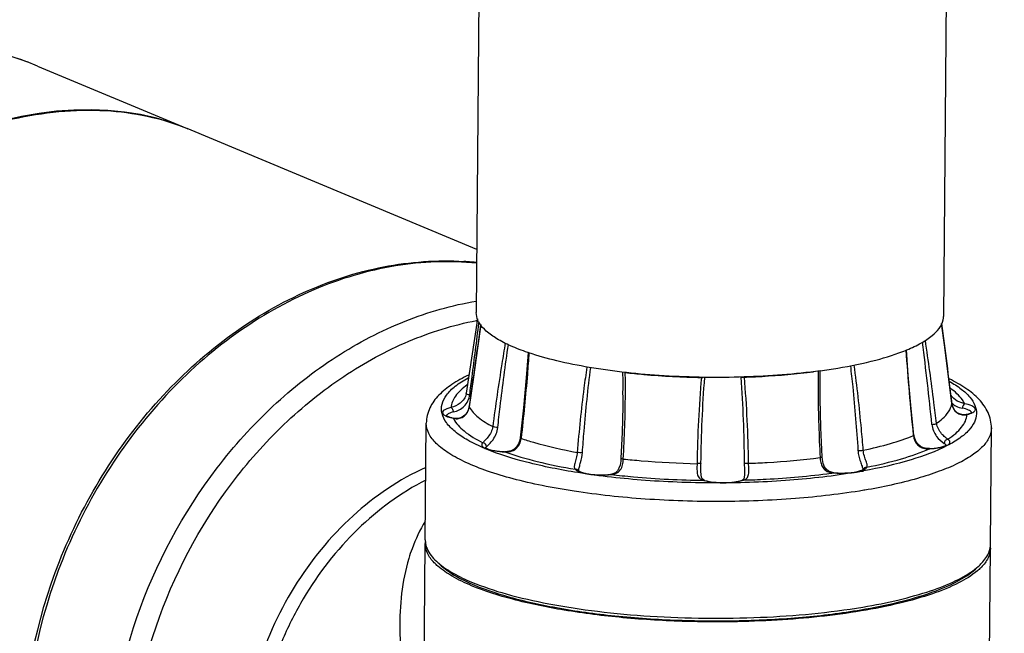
# Model space of a CAD drawing. Header units: millimetres. Extents: x 12 to 2508, y 25 to 1770.
# Tile 51 of 57: x 2218 to 2349, y 1262 to 1343. Entities that reach past the tile are written whole.
import ezdxf

# ---------------------------------------------------------------- set-up
doc = ezdxf.new("R2010")
doc.units = ezdxf.units.MM
for name, color, linetype in [('ARM2_ABL99', 7, 'Continuous'), ('COVER_M_PBL92', 7, 'Continuous'), ('FLANGE_J3_PBL106', 7, 'Continuous'), ('FLANGE_J4_PBL100', 7, 'Continuous'), ('HOLDER_M_PBL95', 7, 'Continuous'), ('HOLDER_S_PBL103', 7, 'Continuous'), ('MODULE_M_ABL91', 7, 'Continuous'), ('MODULE_S_ABL102', 7, 'Continuous'), ('new_view_8_VBL72', 7, 'Continuous'), ('PIPE2_PBL101', 7, 'Continuous')]:
    doc.layers.add(name, color=color, linetype=linetype)

# ---------------------------------------------------------------- blocks, each defined once
blk = doc.blocks.new('COVER_M_PBL92', base_point=(3020.23, 1922.8))
at = {"layer": 'COVER_M_PBL92', "color": 7}
blk.add_line((3042.84, 1974.61), (3062.7, 1966.31), dxfattribs=at)
blk.add_ellipse((3030.02, 1917.11), major_axis=(40.55, 44.19), ratio=0.660707, start_param=0.235353, end_param=3.372099, dxfattribs=at)
blk.add_open_spline([(3042.84, 1974.61), (3040.63, 1975.54), (3036, 1976.99), (3026.26, 1978.19), (3013.56, 1976.35), (2999.38, 1969.31), (2991.39, 1962.03), (2987.83, 1957.89)], degree=3, knots=[0, 0, 0, 0, 0.117403, 0.235789, 0.478098, 0.732691, 1, 1, 1, 1], dxfattribs=at)
at = {"layer": 'COVER_M_PBL92', "color": 2}
blk.add_open_spline([(3042.84, 1974.61), (3039.47, 1976.02), (3032.18, 1977.88), (3024.68, 1977.59), (3020.98, 1976.97)], degree=3, knots=[0, 0, 0, 0, 0.493081, 1, 1, 1, 1], dxfattribs=at)
blk = doc.blocks.new('HOLDER_M_PBL95', base_point=(3040.63, 1896.15))
at = {"layer": 'HOLDER_M_PBL95', "color": 7}
for p, q in [((3062.7, 1966.3), (3062.8, 1966.26)), ((3101.13, 1950.23), (3062.7, 1966.3))]:
    blk.add_line(p, q, dxfattribs=at)
for centre, radius, start, end in [((3096.91, 1909.13), 39.6, 84.8765, 86.3685), ((3096.93, 1909.42), 39.31, 83.8645, 84.8758)]:
    blk.add_arc(centre, radius, start, end, dxfattribs=at)
for points, knots in [([(2981.6, 1908.9), (2982.63, 1913.25), (2985.75, 1922.04), (2995.37, 1938.77), (3009.35, 1953.23), (3026.07, 1963.35), (3038.98, 1967.99), (3051.45, 1969.31), (3059.29, 1967.72), (3062.7, 1966.3)], [0, 0, 0, 0, 0.122291, 0.253252, 0.526603, 0.660631, 0.78591, 0.899046, 1, 1, 1, 1]), ([(3040.87, 1884.1), (3040.94, 1892.49), (3044.38, 1909.39), (3055.52, 1927.61), (3067.68, 1938.76), (3077.79, 1944.82), (3088.51, 1948.34), (3095.86, 1948.87), (3099.42, 1948.65)], [0, 0, 0, 0, 0.261606, 0.52432, 0.651308, 0.773023, 0.889029, 1, 1, 1, 1])]:
    blk.add_open_spline(points, degree=3, knots=knots, dxfattribs=at)
blk = doc.blocks.new('MODULE_M_ABL91', base_point=(3040.63, 1896.15))
at = {"layer": 'COVER_M_PBL92'}
blk.add_blockref('COVER_M_PBL92', (3020.23, 1922.8), dxfattribs=at)
at = {"layer": 'HOLDER_M_PBL95'}
blk.add_blockref('HOLDER_M_PBL95', (3040.63, 1896.15), dxfattribs=at)
blk = doc.blocks.new('FLANGE_J4_PBL100', base_point=(3131.87, 1920.96))
at = {"layer": 'FLANGE_J4_PBL100', "color": 7}
for p, q in [((3101.21, 1941.01), (3099.74, 1931.14)), ((3101.21, 1941.02), (3101.13, 1940.47)), ((3146.7, 1933.79), (3146.7, 1934.01)), ((3099.74, 1931.14), (3099.73, 1931.07)), ((3099.73, 1931.07), (3099.73, 1931.07)), ((3120.53, 1930.91), (3120.53, 1930.91)), ((3164.05, 1930.89), (3164.04, 1930.92)), ((3164.05, 1930.89), (3164.05, 1930.9)), ((3098.1, 1927.83), (3098.1, 1927.83)), ((3166.07, 1928.33), (3166.07, 1928.33)), ((3094.3, 1911.67), (3094.43, 1927.18)), ((3169.3, 1911.03), (3169.43, 1926.53)), ((3114.61, 1920.87), (3114.61, 1920.87)), ((3130.87, 1921.11), (3130.87, 1921.11)), ((3118.88, 1920.37), (3118.87, 1920.37)), ((3131.39, 1919.57), (3131.39, 1919.57)), ((3136.67, 1920.47), (3136.67, 1920.47)), ((3148.51, 1920.59), (3148.51, 1920.59)), ((3096.25, 1908.39), (3095.77, 1908.84)), ((3167.3, 1907.78), (3167.78, 1908.22))]:
    blk.add_line(p, q, dxfattribs=at)
at = {"layer": 'FLANGE_J4_PBL100', "color": 2}
for p, q in [((3101.42, 1940.44), (3101.44, 1940.62)), ((3146.7, 1934.01), (3146.7, 1934.13)), ((3100.12, 1929.32), (3100.13, 1929.29)), ((3100.13, 1929.29), (3100.13, 1929.32)), ((3164.19, 1929.77), (3164.19, 1929.76)), ((3098.01, 1927.82), (3098.1, 1927.83)), ((3166.07, 1928.33), (3166.19, 1928.32)), ((3107.02, 1925.2), (3107.01, 1925.14)), ((3107.02, 1925.2), (3107.01, 1925.14)), ((3159.06, 1925.58), (3159.07, 1925.52)), ((3159.06, 1925.58), (3159.07, 1925.52)), ((3104.84, 1923.36), (3104.85, 1923.38)), ((3161.22, 1923.8), (3161.25, 1923.78)), ((3161.23, 1923.77), (3161.25, 1923.78)), ((3161.23, 1923.77), (3161.25, 1923.78)), ((3152.41, 1920.83), (3152.38, 1920.83)), ((3152.45, 1920.82), (3152.42, 1920.81)), ((3118.94, 1920.36), (3118.88, 1920.37)), ((3131.39, 1919.57), (3131.25, 1919.57)), ((3148.12, 1920.53), (3148.24, 1920.54)), ((3148.51, 1920.59), (3148.46, 1920.58)), ((3151.41, 1920.64), (3151.53, 1920.66)), ((3152.62, 1918.27), (3152.49, 1918.25))]:
    blk.add_line(p, q, dxfattribs=at)
at = {"layer": 'FLANGE_J4_PBL100', "color": 7}
for points in [[(3164.19, 1929.77), (3163.67, 1933.71), (3163.18, 1937.57), (3162.82, 1940.41)], [(3101.65, 1940.27), (3101.23, 1937.14), (3100.69, 1933.27), (3100.12, 1929.32)], [(3107.94, 1936.56), (3107.68, 1933.2), (3107.32, 1929.22), (3106.9, 1925.21)], [(3159.15, 1925.59), (3158.75, 1929.56), (3158.4, 1933.56), (3158.16, 1936.91)], [(3146.96, 1922.69), (3146.79, 1926.58), (3146.71, 1930.42), (3146.7, 1933.79)], [(3120.53, 1930.91), (3120.51, 1929.38), (3120.42, 1925.94), (3120.26, 1922.5)], [(3100.12, 1929.32), (3100.05, 1929.02), (3099.85, 1928.58), (3099.55, 1928.22), (3099.2, 1927.98), (3098.82, 1927.84), (3098.41, 1927.79), (3098.1, 1927.83)], [(3166.07, 1928.33), (3165.74, 1928.29), (3165.31, 1928.36), (3164.9, 1928.56), (3164.54, 1928.91), (3164.28, 1929.39), (3164.19, 1929.77)], [(3106.9, 1925.21), (3106.84, 1924.9), (3106.68, 1924.42), (3106.42, 1924.01), (3106.09, 1923.7), (3105.69, 1923.5), (3105.22, 1923.39), (3104.85, 1923.38)], [(3161.22, 1923.8), (3160.87, 1923.8), (3160.4, 1923.89), (3160, 1924.09), (3159.65, 1924.39), (3159.38, 1924.79), (3159.21, 1925.26), (3159.15, 1925.59)], [(3120.26, 1922.5), (3120.23, 1922.14), (3120.14, 1921.61), (3120, 1921.18), (3119.81, 1920.84), (3119.53, 1920.59), (3119.17, 1920.43), (3118.88, 1920.37)], [(3148.51, 1920.59), (3148.2, 1920.64), (3147.8, 1920.79), (3147.48, 1921.04), (3147.26, 1921.38), (3147.09, 1921.81), (3146.99, 1922.33), (3146.96, 1922.69)], [(3131.39, 1919.57), (3131.24, 1919.63), (3131.06, 1919.79), (3130.96, 1920), (3130.9, 1920.32), (3130.87, 1920.79), (3130.87, 1921.11)], [(3136.67, 1920.47), (3136.66, 1920.31), (3136.63, 1919.98), (3136.56, 1919.78), (3136.46, 1919.66), (3136.34, 1919.6)]]:
    blk.add_lwpolyline(points, dxfattribs=at)
at = {"layer": 'FLANGE_J4_PBL100', "color": 2}
for centre, radius, start, end in [((5353.96, 2216.89), 2208.52, 187.19171, 187.47025), ((2250.17, 2053.48), 858.99, 351.68881, 352.42575), ((2712.53, 1881.36), 451.31, 5.8051, 7.2024), ((3441.64, 1955.86), 284.2, 183.8296, 186.1162), ((2948.51, 1932.44), 172.03, 359.4925, 0.5011), ((3157.81, 1923.21), 10.57, 54.1944, 54.4663), ((3165.82, 1931.64), 2.45, 227.6662, 229.8137), ((3165.87, 1931.69), 2.52, 229.8365, 235.7804), ((3166.52, 1928.49), 0.279, 23.8073, 26.1956), ((3166.53, 1928.5), 0.265, 21.6977, 23.8042), ((3166.54, 1928.5), 0.257, 20.4318, 21.6926), ((3097.97, 1930.03), 2.13, 243.7545, 245.38), ((3097.35, 1928.08), 0.258, 156.4753, 158.9088), ((3101.08, 1929.35), 3.43, 206.4899, 207.2401), ((3098.47, 1929.64), 1.88, 255.8308, 258.5854), ((3098.46, 1929.59), 1.83, 258.5774, 263.4173), ((3165.76, 1929.75), 1.49, 278.0552, 286.6485), ((3163.7, 1928.51), 2.49, 354.9997, 355.6757), ((3165.83, 1930.74), 2.42, 291.4393, 294.1081), ((3112.91, 1949.22), 27.58, 247.1409, 247.3852), ((3161.01, 1926.61), 2.84, 268.8007, 274.3009), ((3160.99, 1926.86), 3.09, 274.2323, 274.7692), ((3115.36, 1922.38), 1.78, 240.9894, 243.5301), ((3138.53, 1997.13), 77.57, 279.646, 280.313), ((3151.5, 1923), 2.25, 293.0657, 294.4276), ((3151.58, 1922.82), 2.05, 294.4343, 295.3736), ((3117.83, 1930.14), 9.85, 276.0908, 276.4197), ((3132.62, 1924.09), 4.72, 253.1729, 254.7288), ((3135.34, 1922.85), 3.45, 287.2813, 289.9498), ((3136.16, 2008.31), 88.59, 277.8321, 277.9812), ((3148.65, 1923.64), 3.07, 263.0394, 266.5342), ((3149.49, 1931.58), 11.05, 264.665, 264.8746)]:
    blk.add_arc(centre, radius, start, end, dxfattribs=at)
at = {"layer": 'FLANGE_J4_PBL100', "color": 7}
for centre, radius, start, end in [((3097.06, 1911.65), 2.76, 179.5514, 189.4839), ((3097.16, 1911.66), 2.86, 189.4642, 191.9054), ((3166.4, 1911.08), 2.9, 344.5146, 349.5802), ((3166.54, 1911.05), 2.76, 349.5791, 359.4651), ((3101.56, 1915), 8.45, 226.806, 230.5711), ((3102.19, 1915.75), 9.43, 230.5129, 231.0318), ((3161.29, 1915.5), 9.75, 307.3316, 307.9375)]:
    blk.add_arc(centre, radius, start, end, dxfattribs=at)
at = {"layer": 'FLANGE_J4_PBL100', "color": 2}
for points, knots in [([(3100.2, 1930.93), (3100.3, 1931.72), (3100.71, 1934.89), (3101.12, 1938.07), (3101.42, 1940.44)], [0, 0, 0, 0, 0.251399, 1, 1, 1, 1]), ([(3104.91, 1937.81), (3104.76, 1936.89), (3104.15, 1933.2), (3103.62, 1929.5), (3103.25, 1926.71)], [0, 0, 0, 0, 0.24854, 1, 1, 1, 1]), ([(3162.15, 1927.15), (3162.04, 1928.07), (3161.58, 1931.75), (3161.08, 1935.42), (3160.66, 1938.16)], [0, 0, 0, 0, 0.251492, 1, 1, 1, 1]), ([(3103.92, 1926.58), (3104.02, 1927.51), (3104.45, 1931.19), (3104.93, 1934.86), (3105.33, 1937.61)], [0, 0, 0, 0, 0.251136, 1, 1, 1, 1]), ([(3108.05, 1936.52), (3107.99, 1935.57), (3107.71, 1931.79), (3107.34, 1928.02), (3107.02, 1925.2)], [0, 0, 0, 0, 0.250812, 1, 1, 1, 1]), ([(3115.74, 1934.62), (3115.6, 1933.68), (3115.09, 1929.92), (3114.7, 1926.14), (3114.46, 1923.29)], [0, 0, 0, 0, 0.249382, 1, 1, 1, 1]), ([(3115.15, 1923.26), (3115.22, 1924.21), (3115.51, 1927.98), (3115.89, 1931.74), (3116.25, 1934.55)], [0, 0, 0, 0, 0.25054, 1, 1, 1, 1]), ([(3120.58, 1922.41), (3120.74, 1925.28), (3120.87, 1929.1), (3120.86, 1932.93), (3120.84, 1933.89)], [0, 0, 0, 0, 0.749661, 1, 1, 1, 1]), ([(3146.43, 1934.08), (3146.42, 1933.12), (3146.42, 1929.29), (3146.54, 1925.47), (3146.69, 1922.61)], [0, 0, 0, 0, 0.250437, 1, 1, 1, 1]), ([(3150.71, 1934.8), (3150.82, 1933.86), (3151.23, 1930.11), (3151.53, 1926.35), (3151.72, 1923.53)], [0, 0, 0, 0, 0.249288, 1, 1, 1, 1]), ([(3152.42, 1923.57), (3152.34, 1924.52), (3152.02, 1928.3), (3151.6, 1932.07), (3151.21, 1934.88)], [0, 0, 0, 0, 0.250747, 1, 1, 1, 1]), ([(3102.19, 1923.81), (3101.43, 1924.13), (3100.06, 1924.78), (3098.32, 1925.91), (3097.1, 1927.1), (3096.43, 1928.39), (3096.43, 1929.75), (3097.11, 1931.03), (3098.34, 1932.2), (3099.38, 1932.86), (3099.98, 1933.19)], [0, 0, 0, 0, 0.179663, 0.328564, 0.448671, 0.546387, 0.635042, 0.732355, 0.851827, 1, 1, 1, 1]), ([(3163.83, 1932.73), (3164.39, 1932.42), (3165.37, 1931.8), (3166.55, 1930.73), (3167.29, 1929.61), (3167.53, 1928.41), (3167.22, 1927.23), (3166.41, 1926.12), (3165.16, 1925.08), (3164.14, 1924.48), (3163.57, 1924.19)], [0, 0, 0, 0, 0.159938, 0.292002, 0.400706, 0.495614, 0.591346, 0.702159, 0.837011, 1, 1, 1, 1]), ([(3099.86, 1932.25), (3099.54, 1932.03), (3098.98, 1931.58), (3098.13, 1930.64), (3097.75, 1929.79), (3097.71, 1929.24)], [0, 0, 0, 0, 0.303343, 0.565921, 1, 1, 1, 1]), ([(3165.89, 1929.74), (3165.8, 1929.92), (3165.31, 1930.72), (3164.58, 1931.35), (3163.99, 1931.78)], [0, 0, 0, 0, 0.216247, 1, 1, 1, 1]), ([(3099.73, 1931.07), (3099.68, 1930.83), (3099.48, 1930.35), (3098.81, 1929.65), (3098.14, 1929.37), (3097.71, 1929.24)], [0, 0, 0, 0, 0.260776, 0.529002, 1, 1, 1, 1]), ([(3098.04, 1928.66), (3098.56, 1928.78), (3099.35, 1929.17), (3100, 1930.09), (3100.16, 1930.65), (3100.2, 1930.93)], [0, 0, 0, 0, 0.485544, 0.745458, 1, 1, 1, 1]), ([(3100.2, 1930.93), (3100.1, 1930.94), (3099.95, 1930.98), (3099.79, 1931.04), (3099.75, 1931.09)], [0, 0, 0, 0, 0.606292, 1, 1, 1, 1]), ([(3165.89, 1929.74), (3165.55, 1929.83), (3164.84, 1930.06), (3164.25, 1930.56), (3164.05, 1930.89)], [0, 0, 0, 0, 0.476112, 1, 1, 1, 1]), ([(3097.71, 1929.24), (3097.53, 1929.2), (3097.21, 1929.11), (3096.84, 1928.93), (3096.59, 1928.71), (3096.6, 1928.52), (3096.63, 1928.45)], [0, 0, 0, 0, 0.377275, 0.659838, 0.850938, 1, 1, 1, 1]), ([(3098.04, 1928.66), (3097.83, 1928.61), (3097.5, 1928.51), (3097.17, 1928.3), (3097.12, 1928.18)], [0, 0, 0, 0, 0.624024, 1, 1, 1, 1]), ([(3098.04, 1928.66), (3098.04, 1928.72), (3098.01, 1928.95), (3097.87, 1929.19), (3097.71, 1929.24)], [0, 0, 0, 0, 0.279548, 1, 1, 1, 1]), ([(3098.25, 1927.78), (3098.45, 1927.75), (3098.89, 1927.78), (3099.7, 1928.17), (3100.06, 1928.84), (3100.13, 1929.29)], [0, 0, 0, 0, 0.23134, 0.484017, 1, 1, 1, 1]), ([(3100.13, 1929.29), (3100.43, 1928.78), (3101.41, 1927.79), (3102.58, 1927.08), (3103.25, 1926.71)], [0, 0, 0, 0, 0.435449, 1, 1, 1, 1]), ([(3162.15, 1927.15), (3162.43, 1927.34), (3163.3, 1928.02), (3164.05, 1929), (3164.19, 1929.76)], [0, 0, 0, 0, 0.302529, 1, 1, 1, 1]), ([(3164.19, 1929.76), (3164.25, 1929.32), (3164.59, 1928.66), (3165.37, 1928.27), (3165.78, 1928.25), (3165.97, 1928.27)], [0, 0, 0, 0, 0.527094, 0.777938, 1, 1, 1, 1]), ([(3164.45, 1929.61), (3164.54, 1929.55), (3164.9, 1929.34), (3165.3, 1929.21), (3165.59, 1929.15)], [0, 0, 0, 0, 0.265316, 1, 1, 1, 1]), ([(3165.89, 1929.74), (3165.79, 1929.71), (3165.64, 1929.5), (3165.59, 1929.28), (3165.59, 1929.15)], [0, 0, 0, 0, 0.440029, 1, 1, 1, 1]), ([(3166.77, 1928.61), (3166.74, 1928.68), (3166.61, 1928.8), (3166.23, 1929), (3165.86, 1929.1), (3165.59, 1929.15)], [0, 0, 0, 0, 0.156327, 0.374621, 1, 1, 1, 1]), ([(3167.27, 1929.11), (3167.23, 1929.18), (3167.09, 1929.32), (3166.63, 1929.57), (3166.2, 1929.68), (3165.89, 1929.74)], [0, 0, 0, 0, 0.156328, 0.374623, 1, 1, 1, 1]), ([(3166.82, 1928.53), (3166.91, 1928.57), (3167.06, 1928.64), (3167.23, 1928.78), (3167.31, 1928.95), (3167.29, 1929.06), (3167.27, 1929.11)], [0, 0, 0, 0, 0.344502, 0.607898, 0.810042, 1, 1, 1, 1]), ([(3096.63, 1928.45), (3096.65, 1928.42), (3096.75, 1928.28), (3096.9, 1928.19), (3097.03, 1928.13)], [0, 0, 0, 0, 0.195982, 1, 1, 1, 1]), ([(3097.08, 1928.1), (3097.14, 1928.07), (3097.44, 1927.95), (3097.76, 1927.87), (3098.01, 1927.82)], [0, 0, 0, 0, 0.213932, 1, 1, 1, 1]), ([(3098.03, 1927.78), (3098.36, 1927.14), (3099.59, 1925.87), (3101.07, 1925.01), (3101.95, 1924.57)], [0, 0, 0, 0, 0.424673, 1, 1, 1, 1]), ([(3163.63, 1925.03), (3163.99, 1925.27), (3164.66, 1925.75), (3165.46, 1926.56), (3166, 1927.4), (3166.16, 1928), (3166.18, 1928.29)], [0, 0, 0, 0, 0.307694, 0.570998, 0.797362, 1, 1, 1, 1]), ([(3166.19, 1928.32), (3166.24, 1928.33), (3166.42, 1928.38), (3166.59, 1928.43), (3166.72, 1928.48)], [0, 0, 0, 0, 0.271579, 1, 1, 1, 1]), ([(3152.49, 1918.25), (3149.49, 1917.75), (3143.16, 1917.02), (3133.47, 1916.64), (3123.66, 1916.96), (3115.76, 1917.8), (3109.92, 1918.82), (3106.07, 1919.71), (3102.69, 1920.72), (3099.82, 1921.84), (3097.52, 1923.04), (3095.81, 1924.32), (3094.71, 1925.68), (3094.43, 1926.71), (3094.43, 1927.18)], [0, 0, 0, 0, 0.14936, 0.311277, 0.475005, 0.629633, 0.700345, 0.765129, 0.823039, 0.873343, 0.915618, 0.949926, 0.977205, 1, 1, 1, 1]), ([(3103.25, 1926.71), (3103.19, 1926.21), (3102.83, 1925.53), (3102.26, 1924.91), (3102.02, 1924.68), (3101.95, 1924.57)], [0, 0, 0, 0, 0.605956, 0.851359, 1, 1, 1, 1]), ([(3102.42, 1924.05), (3102.55, 1924.16), (3102.87, 1924.44), (3103.52, 1925.2), (3103.85, 1926.01), (3103.92, 1926.58)], [0, 0, 0, 0, 0.169398, 0.426257, 1, 1, 1, 1]), ([(3103.92, 1926.58), (3103.79, 1926.59), (3103.57, 1926.62), (3103.34, 1926.67), (3103.25, 1926.71)], [0, 0, 0, 0, 0.556992, 1, 1, 1, 1]), ([(3169.43, 1926.53), (3169.43, 1926.11), (3169.19, 1925.19), (3168.25, 1923.95), (3166.79, 1922.79), (3164.84, 1921.7), (3162.39, 1920.69), (3158.31, 1919.38), (3154.97, 1918.67), (3152.62, 1918.27)], [0, 0, 0, 0, 0.064585, 0.140049, 0.233053, 0.346449, 0.480867, 0.635664, 1, 1, 1, 1]), ([(3161.52, 1927.01), (3161.65, 1927.01), (3161.86, 1927.04), (3162.08, 1927.09), (3162.15, 1927.15)], [0, 0, 0, 0, 0.581101, 1, 1, 1, 1]), ([(3161.52, 1927.01), (3161.58, 1926.44), (3161.99, 1925.43), (3162.78, 1924.73), (3163.17, 1924.49)], [0, 0, 0, 0, 0.557972, 1, 1, 1, 1]), ([(3163.63, 1925.03), (3163.52, 1925.12), (3163.23, 1925.34), (3162.6, 1925.95), (3162.22, 1926.64), (3162.15, 1927.15)], [0, 0, 0, 0, 0.164555, 0.414728, 1, 1, 1, 1]), ([(3104.84, 1923.36), (3105.1, 1923.35), (3105.63, 1923.37), (3106.37, 1923.71), (3106.85, 1924.37), (3106.98, 1924.88), (3107.01, 1925.14)], [0, 0, 0, 0, 0.249969, 0.499898, 0.749467, 1, 1, 1, 1]), ([(3106.9, 1925.21), (3106.9, 1925.2), (3106.94, 1925.16), (3106.98, 1925.15), (3107.01, 1925.14)], [0, 0, 0, 0, 0.321742, 1, 1, 1, 1]), ([(3107.01, 1925.14), (3107.56, 1924.96), (3110.01, 1924.2), (3112.51, 1923.65), (3114.46, 1923.29)], [0, 0, 0, 0, 0.226769, 1, 1, 1, 1]), ([(3152.42, 1923.57), (3153.63, 1923.83), (3155.88, 1924.38), (3158.08, 1925.12), (3159.07, 1925.52)], [0, 0, 0, 0, 0.537152, 1, 1, 1, 1]), ([(3159.15, 1925.59), (3159.15, 1925.58), (3159.14, 1925.55), (3159.1, 1925.54), (3159.07, 1925.52)], [0, 0, 0, 0, 0.146544, 1, 1, 1, 1]), ([(3159.07, 1925.52), (3159.12, 1925.06), (3159.42, 1924.34), (3160.24, 1923.85), (3160.72, 1923.77), (3160.95, 1923.77)], [0, 0, 0, 0, 0.497032, 0.749673, 1, 1, 1, 1]), ([(3163.63, 1925.03), (3163.5, 1925.01), (3163.26, 1924.88), (3163.17, 1924.62), (3163.17, 1924.49)], [0, 0, 0, 0, 0.492128, 1, 1, 1, 1]), ([(3163.67, 1924.3), (3163.74, 1924.35), (3163.87, 1924.44), (3163.98, 1924.76), (3163.76, 1924.95), (3163.63, 1925.03)], [0, 0, 0, 0, 0.285317, 0.494458, 1, 1, 1, 1]), ([(3101.95, 1924.57), (3101.89, 1924.53), (3101.79, 1924.42), (3101.78, 1924.19), (3101.96, 1923.99), (3102.11, 1923.9), (3102.21, 1923.85)], [0, 0, 0, 0, 0.237894, 0.430614, 0.667411, 1, 1, 1, 1]), ([(3102.42, 1924.05), (3102.42, 1924.17), (3102.32, 1924.43), (3102.07, 1924.56), (3101.95, 1924.57)], [0, 0, 0, 0, 0.500892, 1, 1, 1, 1]), ([(3102.21, 1923.85), (3102.23, 1923.84), (3102.32, 1923.8), (3102.42, 1923.76), (3102.49, 1923.74)], [0, 0, 0, 0, 0.232943, 1, 1, 1, 1]), ([(3102.42, 1924.05), (3102.41, 1924.04), (3102.36, 1923.99), (3102.32, 1923.94), (3102.3, 1923.89)], [0, 0, 0, 0, 0.283244, 1, 1, 1, 1]), ([(3114.53, 1920.6), (3112.25, 1920.96), (3108.11, 1921.78), (3104.06, 1923.03), (3102.3, 1923.76)], [0, 0, 0, 0, 0.548266, 1, 1, 1, 1]), ([(3102.49, 1923.74), (3102.83, 1923.62), (3103.61, 1923.45), (3104.4, 1923.38), (3104.84, 1923.36)], [0, 0, 0, 0, 0.448415, 1, 1, 1, 1]), ([(3104.84, 1923.36), (3106.25, 1922.86), (3109.36, 1921.97), (3112.52, 1921.33), (3114.23, 1921.04)], [0, 0, 0, 0, 0.463965, 1, 1, 1, 1]), ([(3151.72, 1923.53), (3151.83, 1923.52), (3152.07, 1923.52), (3152.3, 1923.55), (3152.42, 1923.57)], [0, 0, 0, 0, 0.478287, 1, 1, 1, 1]), ([(3151.72, 1923.53), (3151.74, 1923.28), (3151.82, 1922.78), (3152.02, 1922.09), (3152.23, 1921.52), (3152.36, 1921.17), (3152.38, 1921.02)], [0, 0, 0, 0, 0.289979, 0.575857, 0.827341, 1, 1, 1, 1]), ([(3152.88, 1921.32), (3152.94, 1921.4), (3152.96, 1921.59), (3152.89, 1921.85), (3152.75, 1922.25), (3152.54, 1922.81), (3152.44, 1923.31), (3152.42, 1923.57)], [0, 0, 0, 0, 0.127704, 0.225255, 0.350959, 0.662635, 1, 1, 1, 1]), ([(3163.57, 1924.19), (3162.05, 1923.4), (3158.37, 1922.06), (3154.58, 1921.21), (3152.45, 1920.82)], [0, 0, 0, 0, 0.440723, 1, 1, 1, 1]), ([(3152.88, 1921.32), (3154.43, 1921.63), (3157.26, 1922.3), (3160.02, 1923.24), (3161.23, 1923.77)], [0, 0, 0, 0, 0.544012, 1, 1, 1, 1]), ([(3161.25, 1923.78), (3161.63, 1923.8), (3162.31, 1923.86), (3162.98, 1924.01), (3163.27, 1924.12)], [0, 0, 0, 0, 0.553551, 1, 1, 1, 1]), ([(3163.35, 1924.34), (3163.34, 1924.36), (3163.28, 1924.41), (3163.22, 1924.46), (3163.17, 1924.49)], [0, 0, 0, 0, 0.21934, 1, 1, 1, 1]), ([(3163.27, 1924.12), (3163.3, 1924.13), (3163.44, 1924.18), (3163.58, 1924.25), (3163.67, 1924.3)], [0, 0, 0, 0, 0.280603, 1, 1, 1, 1]), ([(3114.46, 1923.29), (3114.44, 1923.03), (3114.34, 1922.54), (3114.17, 1921.97), (3114.08, 1921.57), (3114.06, 1921.34), (3114.11, 1921.16), (3114.18, 1921.07), (3114.23, 1921.04)], [0, 0, 0, 0, 0.335461, 0.641052, 0.762706, 0.857794, 0.932287, 1, 1, 1, 1]), ([(3115.15, 1923.26), (3115.04, 1923.24), (3114.81, 1923.25), (3114.58, 1923.27), (3114.46, 1923.29)], [0, 0, 0, 0, 0.454745, 1, 1, 1, 1]), ([(3114.65, 1920.9), (3114.66, 1921.06), (3114.76, 1921.4), (3114.98, 1922.17), (3115.11, 1922.82), (3115.15, 1923.26)], [0, 0, 0, 0, 0.19328, 0.444738, 1, 1, 1, 1]), ([(3118.94, 1920.36), (3119.18, 1920.38), (3119.65, 1920.46), (3120.25, 1920.93), (3120.51, 1921.65), (3120.57, 1922.15), (3120.58, 1922.41)], [0, 0, 0, 0, 0.247169, 0.482258, 0.732903, 1, 1, 1, 1]), ([(3120.26, 1922.5), (3120.26, 1922.49), (3120.3, 1922.47), (3120.4, 1922.44), (3120.5, 1922.42), (3120.58, 1922.41)], [0, 0, 0, 0, 0.092985, 0.297919, 1, 1, 1, 1]), ([(3120.58, 1922.41), (3121.38, 1922.33), (3124.63, 1922.01), (3127.89, 1921.84), (3130.36, 1921.79)], [0, 0, 0, 0, 0.24378, 1, 1, 1, 1]), ([(3137.2, 1921.84), (3138.02, 1921.87), (3141.19, 1922.02), (3144.35, 1922.3), (3146.69, 1922.61)], [0, 0, 0, 0, 0.258249, 1, 1, 1, 1]), ([(3146.96, 1922.69), (3146.96, 1922.68), (3146.93, 1922.66), (3146.84, 1922.63), (3146.75, 1922.61), (3146.69, 1922.61)], [0, 0, 0, 0, 0.09657, 0.298881, 1, 1, 1, 1]), ([(3146.69, 1922.61), (3146.7, 1922.39), (3146.75, 1921.96), (3146.96, 1921.36), (3147.37, 1920.88), (3147.74, 1920.71), (3147.94, 1920.66)], [0, 0, 0, 0, 0.261574, 0.515361, 0.756783, 1, 1, 1, 1]), ([(3114.23, 1921.04), (3114.24, 1921.02), (3114.32, 1920.93), (3114.42, 1920.87), (3114.49, 1920.83)], [0, 0, 0, 0, 0.213773, 1, 1, 1, 1]), ([(3114.56, 1920.79), (3114.79, 1920.68), (3115.35, 1920.5), (3115.92, 1920.41), (3116.25, 1920.37)], [0, 0, 0, 0, 0.433458, 1, 1, 1, 1]), ([(3130.36, 1921.79), (3130.36, 1921.53), (3130.34, 1921.03), (3130.38, 1920.43), (3130.54, 1920.03), (3130.79, 1919.73), (3131.07, 1919.62), (3131.25, 1919.57)], [0, 0, 0, 0, 0.297474, 0.564808, 0.678823, 0.78422, 1, 1, 1, 1]), ([(3130.88, 1921.85), (3130.88, 1921.83), (3130.81, 1921.82), (3130.7, 1921.8), (3130.54, 1921.79), (3130.42, 1921.79), (3130.36, 1921.79)], [0, 0, 0, 0, 0.103742, 0.325848, 0.639671, 1, 1, 1, 1]), ([(3136.52, 1919.61), (3136.68, 1919.66), (3137.02, 1919.82), (3137.25, 1920.41), (3137.23, 1921.08), (3137.21, 1921.58), (3137.2, 1921.84)], [0, 0, 0, 0, 0.201307, 0.414866, 0.691094, 1, 1, 1, 1]), ([(3136.63, 1921.89), (3136.63, 1921.77), (3136.64, 1921.3), (3136.67, 1920.82), (3136.67, 1920.47)], [0, 0, 0, 0, 0.252961, 1, 1, 1, 1]), ([(3136.63, 1921.89), (3136.65, 1921.87), (3136.72, 1921.86), (3136.91, 1921.83), (3137.08, 1921.84), (3137.2, 1921.84)], [0, 0, 0, 0, 0.128276, 0.360604, 1, 1, 1, 1]), ([(3151.57, 1920.7), (3151.64, 1920.71), (3151.92, 1920.77), (3152.2, 1920.86), (3152.38, 1920.94)], [0, 0, 0, 0, 0.28117, 1, 1, 1, 1]), ([(3152.88, 1921.32), (3152.78, 1921.32), (3152.57, 1921.27), (3152.44, 1921.11), (3152.4, 1921.02)], [0, 0, 0, 0, 0.505803, 1, 1, 1, 1]), ([(3152.46, 1920.97), (3152.51, 1921), (3152.67, 1921.08), (3152.83, 1921.2), (3152.88, 1921.32)], [0, 0, 0, 0, 0.317409, 1, 1, 1, 1]), ([(3151.41, 1920.64), (3148.52, 1920.15), (3142.44, 1919.45), (3133.12, 1919.11), (3123.71, 1919.44), (3117.51, 1920.12), (3114.53, 1920.6)], [0, 0, 0, 0, 0.23767, 0.49535, 0.755411, 1, 1, 1, 1]), ([(3116.25, 1920.37), (3116.46, 1920.34), (3117.34, 1920.27), (3118.22, 1920.28), (3118.88, 1920.35)], [0, 0, 0, 0, 0.246095, 1, 1, 1, 1]), ([(3118.94, 1920.36), (3119.93, 1920.24), (3124.02, 1919.82), (3128.13, 1919.61), (3131.25, 1919.57)], [0, 0, 0, 0, 0.242449, 1, 1, 1, 1]), ([(3131.37, 1919.54), (3131.8, 1919.42), (3132.75, 1919.28), (3133.7, 1919.24), (3134.21, 1919.26)], [0, 0, 0, 0, 0.464745, 1, 1, 1, 1]), ([(3134.21, 1919.26), (3134.61, 1919.27), (3135.33, 1919.32), (3136.05, 1919.46), (3136.37, 1919.56)], [0, 0, 0, 0, 0.546625, 1, 1, 1, 1]), ([(3136.52, 1919.61), (3137.52, 1919.64), (3141.4, 1919.8), (3145.27, 1920.14), (3148.12, 1920.53)], [0, 0, 0, 0, 0.259197, 1, 1, 1, 1]), ([(3148.5, 1920.57), (3149.04, 1920.53), (3150.06, 1920.5), (3151.09, 1920.6), (3151.57, 1920.7)], [0, 0, 0, 0, 0.520618, 1, 1, 1, 1])]:
    blk.add_open_spline(points, degree=3, knots=knots, dxfattribs=at)
at = {"layer": 'FLANGE_J4_PBL100', "color": 7}
for points, knots in [([(3120.84, 1933.89), (3121.66, 1933.8), (3125.02, 1933.46), (3128.39, 1933.29), (3130.94, 1933.24)], [0, 0, 0, 0, 0.243184, 1, 1, 1, 1]), ([(3136.64, 1933.29), (3137.43, 1933.31), (3140.49, 1933.44), (3143.55, 1933.71), (3145.8, 1933.99)], [0, 0, 0, 0, 0.257977, 1, 1, 1, 1]), ([(3100.03, 1933.54), (3099.27, 1933.18), (3097.87, 1932.42), (3096.07, 1930.99), (3094.78, 1929.26), (3094.44, 1927.86), (3094.43, 1927.18)], [0, 0, 0, 0, 0.283145, 0.534031, 0.768217, 1, 1, 1, 1]), ([(3130.94, 1933.24), (3130.97, 1933.24), (3131.07, 1933.24), (3131.17, 1933.25), (3131.24, 1933.26)], [0, 0, 0, 0, 0.263506, 1, 1, 1, 1]), ([(3136.27, 1933.3), (3136.29, 1933.3), (3136.42, 1933.28), (3136.55, 1933.28), (3136.64, 1933.29)], [0, 0, 0, 0, 0.227668, 1, 1, 1, 1]), ([(3169.43, 1926.53), (3169.44, 1927.23), (3169.1, 1928.65), (3167.82, 1930.42), (3166, 1931.89), (3164.59, 1932.68), (3163.82, 1933.06)], [0, 0, 0, 0, 0.231094, 0.464851, 0.715891, 1, 1, 1, 1]), ([(3166.07, 1928.33), (3166.22, 1928.36), (3166.46, 1928.43), (3166.7, 1928.53), (3166.78, 1928.59)], [0, 0, 0, 0, 0.612532, 1, 1, 1, 1]), ([(3166.78, 1928.59), (3166.78, 1928.59), (3166.8, 1928.61), (3166.82, 1928.62), (3166.82, 1928.63)], [0, 0, 0, 0, 0.383813, 1, 1, 1, 1]), ([(3097.07, 1928.19), (3097.07, 1928.2), (3097.06, 1928.22), (3097.12, 1928.15), (3097.18, 1928.13), (3097.3, 1928.06), (3097.46, 1928), (3097.73, 1927.91), (3097.95, 1927.86), (3098.1, 1927.83)], [0, 0, 0, 0, 0.014878, 0.049502, 0.130548, 0.249844, 0.400284, 0.577755, 1, 1, 1, 1]), ([(3102.26, 1923.92), (3102.26, 1923.93), (3102.25, 1923.94), (3102.29, 1923.9), (3102.33, 1923.88), (3102.41, 1923.83), (3102.52, 1923.78), (3102.71, 1923.7), (3103, 1923.62), (3103.39, 1923.53), (3103.85, 1923.46), (3104.34, 1923.41), (3104.68, 1923.39), (3104.85, 1923.38)], [0, 0, 0, 0, 0.004699, 0.014174, 0.037009, 0.071826, 0.116558, 0.169761, 0.298106, 0.450638, 0.621863, 0.806821, 1, 1, 1, 1]), ([(3161.22, 1923.8), (3161.49, 1923.81), (3161.99, 1923.85), (3162.67, 1923.97), (3163.14, 1924.11), (3163.39, 1924.22), (3163.45, 1924.29)], [0, 0, 0, 0, 0.353364, 0.658196, 0.88676, 1, 1, 1, 1]), ([(3114.61, 1920.87), (3114.64, 1920.83), (3114.78, 1920.75), (3115.08, 1920.62), (3115.55, 1920.5), (3116.36, 1920.36), (3117.49, 1920.29), (3118.41, 1920.32), (3118.88, 1920.37)], [0, 0, 0, 0, 0.031003, 0.111019, 0.224665, 0.362771, 0.680182, 1, 1, 1, 1]), ([(3148.51, 1920.59), (3148.9, 1920.56), (3149.67, 1920.53), (3150.77, 1920.58), (3151.66, 1920.73), (3152.18, 1920.89), (3152.35, 1921)], [0, 0, 0, 0, 0.301367, 0.595983, 0.843376, 1, 1, 1, 1]), ([(3152.35, 1921), (3152.37, 1921.01), (3152.39, 1921.02), (3152.43, 1921.07), (3152.41, 1921.03), (3152.4, 1921.02)], [0, 0, 0, 0, 0.472173, 0.701977, 1, 1, 1, 1]), ([(3131.39, 1919.57), (3131.76, 1919.46), (3132.62, 1919.31), (3133.93, 1919.25), (3135.21, 1919.33), (3136.01, 1919.48), (3136.34, 1919.6)], [0, 0, 0, 0, 0.233051, 0.514795, 0.789157, 1, 1, 1, 1]), ([(3094.36, 1911.07), (3094.4, 1910.88), (3094.67, 1910.03), (3095.27, 1909.31), (3095.77, 1908.84)], [0, 0, 0, 0, 0.221924, 1, 1, 1, 1]), ([(3167.78, 1908.22), (3167.96, 1908.38), (3168.55, 1908.98), (3169.03, 1909.72), (3169.19, 1910.3)], [0, 0, 0, 0, 0.284144, 1, 1, 1, 1]), ([(3096.25, 1908.42), (3096.82, 1907.96), (3098.18, 1907.09), (3099.63, 1906.4), (3100.44, 1906.07)], [0, 0, 0, 0, 0.453513, 1, 1, 1, 1]), ([(3096.25, 1908.39), (3096.69, 1907.98), (3097.76, 1907.17), (3100.53, 1905.67), (3105.08, 1904.07), (3111.57, 1902.59), (3119.15, 1901.52), (3127.4, 1900.93), (3135.89, 1900.85), (3144.16, 1901.29), (3149.52, 1901.95), (3152.08, 1902.38)], [0, 0, 0, 0, 0.031752, 0.069851, 0.165018, 0.283075, 0.418894, 0.565922, 0.716811, 0.863954, 1, 1, 1, 1]), ([(3152.08, 1902.38), (3153.8, 1902.67), (3156.98, 1903.3), (3161.29, 1904.54), (3164.71, 1905.95), (3166.59, 1907.14), (3167.3, 1907.78)], [0, 0, 0, 0, 0.319993, 0.596514, 0.823825, 1, 1, 1, 1]), ([(3152.36, 1902.75), (3153.98, 1903.02), (3157.01, 1903.62), (3161.15, 1904.77), (3164.53, 1906.07), (3166.43, 1907.16), (3167.2, 1907.74)], [0, 0, 0, 0, 0.312593, 0.58639, 0.816316, 1, 1, 1, 1]), ([(3167.28, 1907.8), (3167.33, 1907.84), (3167.5, 1907.97), (3167.66, 1908.11), (3167.78, 1908.22)], [0, 0, 0, 0, 0.257043, 1, 1, 1, 1]), ([(3100.44, 1906.07), (3101.94, 1905.44), (3105.33, 1904.32), (3110.92, 1903.06), (3117.31, 1902.09), (3126.68, 1901.24), (3138.47, 1901.13), (3147.88, 1901.99), (3152.36, 1902.75)], [0, 0, 0, 0, 0.092858, 0.203169, 0.327519, 0.461694, 0.740341, 1, 1, 1, 1])]:
    blk.add_open_spline(points, degree=3, knots=knots, dxfattribs=at)
at = {"layer": 'FLANGE_J4_PBL100', "color": 2}
for points in [[(3100.01, 1933.05), (3099.98, 1932.99), (3099.96, 1932.92), (3099.98, 1932.85)], [(3130.94, 1933.24), (3130.6, 1929.44), (3130.42, 1925.61), (3130.36, 1921.79)], [(3130.88, 1921.85), (3130.94, 1925.65), (3131.09, 1929.46), (3131.39, 1933.26)], [(3136.17, 1933.3), (3136.45, 1929.5), (3136.58, 1925.7), (3136.63, 1921.89)], [(3137.2, 1921.84), (3137.14, 1925.66), (3136.98, 1929.48), (3136.64, 1933.29)], [(3099.75, 1931.09), (3099.74, 1931.1), (3099.73, 1931.12), (3099.74, 1931.14)], [(3163.41, 1924.25), (3163.39, 1924.28), (3163.37, 1924.31), (3163.35, 1924.34)], [(3114.61, 1920.87), (3114.52, 1920.98), (3114.36, 1921.04), (3114.23, 1921.04)], [(3114.64, 1920.84), (3114.64, 1920.86), (3114.65, 1920.88), (3114.65, 1920.9)], [(3130.87, 1921.11), (3130.87, 1921.35), (3130.88, 1921.6), (3130.88, 1921.85)], [(3136.52, 1919.61), (3136.46, 1919.62), (3136.4, 1919.62), (3136.34, 1919.6)], [(3147.94, 1920.66), (3148.05, 1920.63), (3148.16, 1920.61), (3148.28, 1920.59)]]:
    blk.add_open_spline(points, degree=3, dxfattribs=at)
blk = doc.blocks.new('PIPE2_PBL101', base_point=(3132.77, 2021.69))
at = {"layer": 'PIPE2_PBL101', "color": 7}
for p, q in [((3102.49, 2109.14), (3101.06, 1941.86)), ((3164.49, 2108.61), (3163.06, 1941.32)), ((3101.49, 1940.44), (3101.48, 1940.46)), ((3101.55, 1940.44), (3101.54, 1940.46)), ((3107.91, 1936.55), (3107.9, 1936.55)), ((3107.97, 1936.53), (3107.91, 1936.55)), ((3107.94, 1936.56), (3107.93, 1936.56)), ((3108.03, 1936.51), (3107.97, 1936.53)), ((3108.05, 1936.51), (3108, 1936.53)), ((3158.16, 1936.91), (3158.17, 1936.92)), ((3158.21, 1936.9), (3158.22, 1936.91))]:
    blk.add_line(p, q, dxfattribs=at)
for centre, radius, start, end in [((3160.77, 1941.35), 2.29, 348.4685, 359.4573), ((3149.48, 1957.94), 22.78, 292.392, 292.5251), ((3136.64, 2008.24), 74.8, 277.7308, 279.5525)]:
    blk.add_arc(centre, radius, start, end, dxfattribs=at)
for points, knots in [([(3101.48, 1940.46), (3101.41, 1940.57), (3101.18, 1941), (3101.06, 1941.5), (3101.06, 1941.86)], [0, 0, 0, 0, 0.268692, 1, 1, 1, 1]), ([(3107.9, 1936.55), (3107.13, 1936.82), (3105.72, 1937.36), (3103.86, 1938.29), (3102.45, 1939.28), (3101.74, 1940.05), (3101.49, 1940.44)], [0, 0, 0, 0, 0.320703, 0.593636, 0.818697, 1, 1, 1, 1]), ([(3158.22, 1936.91), (3158.87, 1937.18), (3160.05, 1937.73), (3161.82, 1938.88), (3162.84, 1940.06), (3163.01, 1940.89)], [0, 0, 0, 0, 0.331097, 0.604684, 1, 1, 1, 1]), ([(3146.7, 1934.12), (3143.36, 1933.67), (3136.44, 1933.14), (3126.19, 1933.29), (3117.88, 1934.17), (3111.91, 1935.36), (3109.25, 1936.1), (3108.03, 1936.51)], [0, 0, 0, 0, 0.259645, 0.532195, 0.787979, 0.900937, 1, 1, 1, 1]), ([(3149.05, 1934.48), (3150.75, 1934.76), (3153.83, 1935.4), (3156.84, 1936.34), (3158.16, 1936.88)], [0, 0, 0, 0, 0.546109, 1, 1, 1, 1])]:
    blk.add_open_spline(points, degree=3, knots=knots, dxfattribs=at)
blk = doc.blocks.new('ARM2_ABL99', base_point=(3131.87, 2028.96))
at = {"layer": 'FLANGE_J4_PBL100'}
blk.add_blockref('FLANGE_J4_PBL100', (3131.87, 1920.96), dxfattribs=at)
at = {"layer": 'PIPE2_PBL101'}
blk.add_blockref('PIPE2_PBL101', (3132.77, 2021.69), dxfattribs=at)
blk = doc.blocks.new('HOLDER_S_PBL103', base_point=(3120.51, 1880.22))
at = {"layer": 'HOLDER_S_PBL103', "color": 7}
for p, q in [((3094.2, 1900.15), (3094.3, 1911.19)), ((3168.84, 1857.12), (3169.29, 1910.55)), ((3075.91, 1843.66), (3076.14, 1869.9)), ((3164.03, 1856.58), (3164.07, 1856.6)), ((3164.03, 1856.58), (3164.03, 1856.6)), ((3083.39, 1841.11), (3101.59, 1845.17)), ((3099.92, 1844.89), (3081.72, 1840.83)), ((3081.72, 1840.83), (3076.73, 1842.91)), ((3081.72, 1840.83), (3083.39, 1841.11)), ((3083.39, 1841.11), (3083.74, 1840.96))]:
    blk.add_line(p, q, dxfattribs=at)
at = {"layer": 'HOLDER_S_PBL103', "color": 2}
for p, q in [((3076.73, 1842.91), (3077.04, 1879.03)), ((3077.04, 1879.03), (3100.13, 1869.37)), ((3100.13, 1869.37), (3099.92, 1844.89)), ((3101.59, 1844.95), (3101.59, 1845.17))]:
    blk.add_line(p, q, dxfattribs=at)
at = {"layer": 'HOLDER_S_PBL103', "color": 7}
for centre, radius, start, end in [((3097.02, 1911.17), 2.73, 174.8581, 179.5022), ((3166.57, 1910.57), 2.73, 359.5016, 4.9534), ((3163.28, 1912.72), 6.71, 314.7539, 315.5356), ((3076.28, 1843.66), 0.364, 179.5432, 184.905), ((3076.4, 1843.7), 0.498, 205.8947, 207.4527)]:
    blk.add_arc(centre, radius, start, end, dxfattribs=at)
for centre, major_axis, start_param, end_param in [((3131.27, 1850.17), (37.56, 6.96), 6.121587, 8.837407), ((3131.27, 1850.17), (35.56, 6.58), 0.006721, 0.395117), ((3131.27, 1850.17), (35.56, 6.58), 6.807722, 8.837407), ((3160.07, 1855.86), (4.01, 0.74), -0.004711, 1.071088)]:
    blk.add_ellipse(centre, major_axis=major_axis, ratio=0.024305, start_param=start_param, end_param=end_param, dxfattribs=at)
for points, knots in [([(3094.36, 1919.61), (3091.06, 1917.92), (3084.82, 1913.32), (3078.86, 1905.63), (3075.29, 1898.57), (3072.64, 1891.1), (3071.76, 1885.17), (3071.72, 1881.25)], [0, 0, 0, 0, 0.239275, 0.490895, 0.619328, 0.747835, 1, 1, 1, 1]), ([(3095.48, 1908.64), (3095.13, 1909.01), (3094.54, 1909.78), (3094.29, 1910.75), (3094.3, 1911.19)], [0, 0, 0, 0, 0.541073, 1, 1, 1, 1]), ([(3169.29, 1910.55), (3169.29, 1910.11), (3169.03, 1909.15), (3168.43, 1908.39), (3168.07, 1908.02)], [0, 0, 0, 0, 0.459139, 1, 1, 1, 1]), ([(3100.44, 1905.58), (3099.56, 1905.95), (3098, 1906.69), (3096.56, 1907.66), (3095.98, 1908.17)], [0, 0, 0, 0, 0.551549, 1, 1, 1, 1]), ([(3167.56, 1907.55), (3166.81, 1906.91), (3164.87, 1905.75), (3161.39, 1904.36), (3157.05, 1903.14), (3153.86, 1902.51), (3152.14, 1902.23)], [0, 0, 0, 0, 0.178842, 0.407178, 0.682783, 1, 1, 1, 1]), ([(3128.91, 1900.83), (3126.11, 1900.91), (3120.69, 1901.23), (3113, 1902.19), (3106.27, 1903.57), (3102.21, 1904.84), (3100.44, 1905.58)], [0, 0, 0, 0, 0.28984, 0.561159, 0.801328, 1, 1, 1, 1]), ([(3152.14, 1902.23), (3148.46, 1901.62), (3140.72, 1900.82), (3132.94, 1900.71), (3128.91, 1900.83)], [0, 0, 0, 0, 0.48065, 1, 1, 1, 1]), ([(3071.72, 1881.25), (3071.7, 1878.08), (3072.35, 1871.88), (3074.57, 1866.03), (3076.04, 1863.42)], [0, 0, 0, 0, 0.514016, 1, 1, 1, 1]), ([(3075.96, 1843.47), (3076.02, 1843.35), (3076.27, 1843.13), (3076.56, 1842.99), (3076.73, 1842.91)], [0, 0, 0, 0, 0.412217, 1, 1, 1, 1])]:
    blk.add_open_spline(points, degree=3, knots=knots, dxfattribs=at)
at = {"layer": 'HOLDER_S_PBL103', "color": 2}
for points, knots in [([(3094.3, 1914.12), (3093.59, 1912.98), (3092.81, 1911.34), (3092.24, 1909.64), (3092.11, 1909.2)], [0, 0, 0, 0, 0.748343, 1, 1, 1, 1]), ([(3092.11, 1909.2), (3091.2, 1906.17), (3090.53, 1899.53), (3091.95, 1889.48), (3095.19, 1879.27), (3098.33, 1872.65), (3100.13, 1869.37)], [0, 0, 0, 0, 0.229025, 0.47253, 0.729959, 1, 1, 1, 1]), ([(3100.13, 1869.37), (3098.26, 1874.39), (3095.33, 1884.5), (3094.16, 1895.01), (3094.2, 1900.15)], [0, 0, 0, 0, 0.509965, 1, 1, 1, 1]), ([(3077.04, 1879.03), (3076.8, 1878.26), (3075.95, 1875.29), (3075.51, 1872.18), (3075.57, 1869.89)], [0, 0, 0, 0, 0.260213, 1, 1, 1, 1]), ([(3077.04, 1879.03), (3076.91, 1878.26), (3076.42, 1875.24), (3076.16, 1872.18), (3076.14, 1869.9)], [0, 0, 0, 0, 0.254024, 1, 1, 1, 1]), ([(3076.09, 1865.94), (3076.01, 1866.26), (3075.73, 1867.56), (3075.59, 1868.89), (3075.57, 1869.89)], [0, 0, 0, 0, 0.251427, 1, 1, 1, 1]), ([(3075.83, 1869.62), (3075.87, 1869.57), (3076.01, 1869.38), (3076.1, 1869.15), (3076.13, 1868.98)], [0, 0, 0, 0, 0.261487, 1, 1, 1, 1])]:
    blk.add_open_spline(points, degree=3, knots=knots, dxfattribs=at)
at = {"layer": 'HOLDER_S_PBL103', "color": 7}
for points in [[(3095.98, 1908.17), (3095.81, 1908.31), (3095.64, 1908.47), (3095.48, 1908.64)], [(3168, 1907.96), (3167.86, 1907.81), (3167.71, 1907.68), (3167.56, 1907.55)], [(3075.92, 1843.63), (3075.92, 1843.58), (3075.93, 1843.53), (3075.96, 1843.48)]]:
    blk.add_open_spline(points, degree=3, dxfattribs=at)
at = {"layer": 'HOLDER_S_PBL103', "color": 2}
blk.add_open_spline([(3075.57, 1869.89), (3075.66, 1869.81), (3075.75, 1869.72), (3075.83, 1869.62)], degree=3, dxfattribs=at)
blk = doc.blocks.new('MODULE_S_ABL102', base_point=(3122.39, 1837.96))
at = {"layer": 'HOLDER_S_PBL103'}
blk.add_blockref('HOLDER_S_PBL103', (3120.51, 1880.22), dxfattribs=at)
blk = doc.blocks.new('FLANGE_J3_PBL106', base_point=(3071.16, 1889.83))
at = {"layer": 'FLANGE_J3_PBL106', "color": 2}
for p, q in [((3101.09, 1940.81), (3101.17, 1940.83)), ((3101.09, 1940.7), (3101.17, 1940.72))]:
    blk.add_line(p, q, dxfattribs=at)
at = {"layer": 'FLANGE_J3_PBL106', "color": 7}
blk.add_open_spline([(3101.13, 1948.41), (3097.55, 1948.77), (3090.08, 1948.49), (3079.14, 1945.2), (3068.77, 1939.27), (3056.26, 1928.14), (3044.76, 1909.7), (3041.22, 1892.52), (3041.15, 1883.99)], degree=3, knots=[0, 0, 0, 0, 0.110686, 0.22634, 0.347798, 0.474707, 0.73776, 1, 1, 1, 1], dxfattribs=at)
at = {"layer": 'FLANGE_J3_PBL106', "color": 2}
for points, knots in [([(3052.17, 1879.38), (3052.23, 1886.81), (3054.95, 1901.82), (3063.87, 1918.55), (3073.78, 1929.56), (3082.2, 1936.19), (3091.35, 1940.97), (3097.84, 1942.84), (3101.07, 1943.39)], [0, 0, 0, 0, 0.257447, 0.517637, 0.644903, 0.768144, 0.886551, 1, 1, 1, 1]), ([(3054.94, 1879.2), (3055, 1886.28), (3057.55, 1900.56), (3065.93, 1916.53), (3075.26, 1927.12), (3083.21, 1933.56), (3091.85, 1938.28), (3098.02, 1940.21), (3101.09, 1940.81)], [0, 0, 0, 0, 0.256986, 0.516868, 0.644144, 0.767537, 0.886219, 1, 1, 1, 1]), ([(3094.38, 1921.3), (3090.85, 1919.7), (3084.15, 1915.13), (3076.39, 1905.6), (3071.31, 1894.16), (3070.02, 1885.85), (3069.99, 1881.73)], [0, 0, 0, 0, 0.238201, 0.489809, 0.746964, 1, 1, 1, 1])]:
    blk.add_open_spline(points, degree=3, knots=knots, dxfattribs=at)
blk = doc.blocks.new('NEW_VIEW_8_VBL72', base_point=(3101.86, 1793.21))
at = {"layer": 'ARM2_ABL99'}
blk.add_blockref('ARM2_ABL99', (3131.87, 2028.96), dxfattribs=at)
at = {"layer": 'FLANGE_J3_PBL106'}
blk.add_blockref('FLANGE_J3_PBL106', (3071.16, 1889.83), dxfattribs=at)
at = {"layer": 'MODULE_M_ABL91'}
blk.add_blockref('MODULE_M_ABL91', (3040.63, 1896.15), dxfattribs=at)
at = {"layer": 'MODULE_S_ABL102'}
blk.add_blockref('MODULE_S_ABL102', (3122.39, 1837.96), dxfattribs=at)

msp = doc.modelspace()

# ---------------------------------------------------------------- block references
at = {"layer": 'new_view_8_VBL72'}
msp.add_blockref('NEW_VIEW_8_VBL72', (2279.74, 1155.57), dxfattribs=at)

doc.saveas('drawing.dxf')
